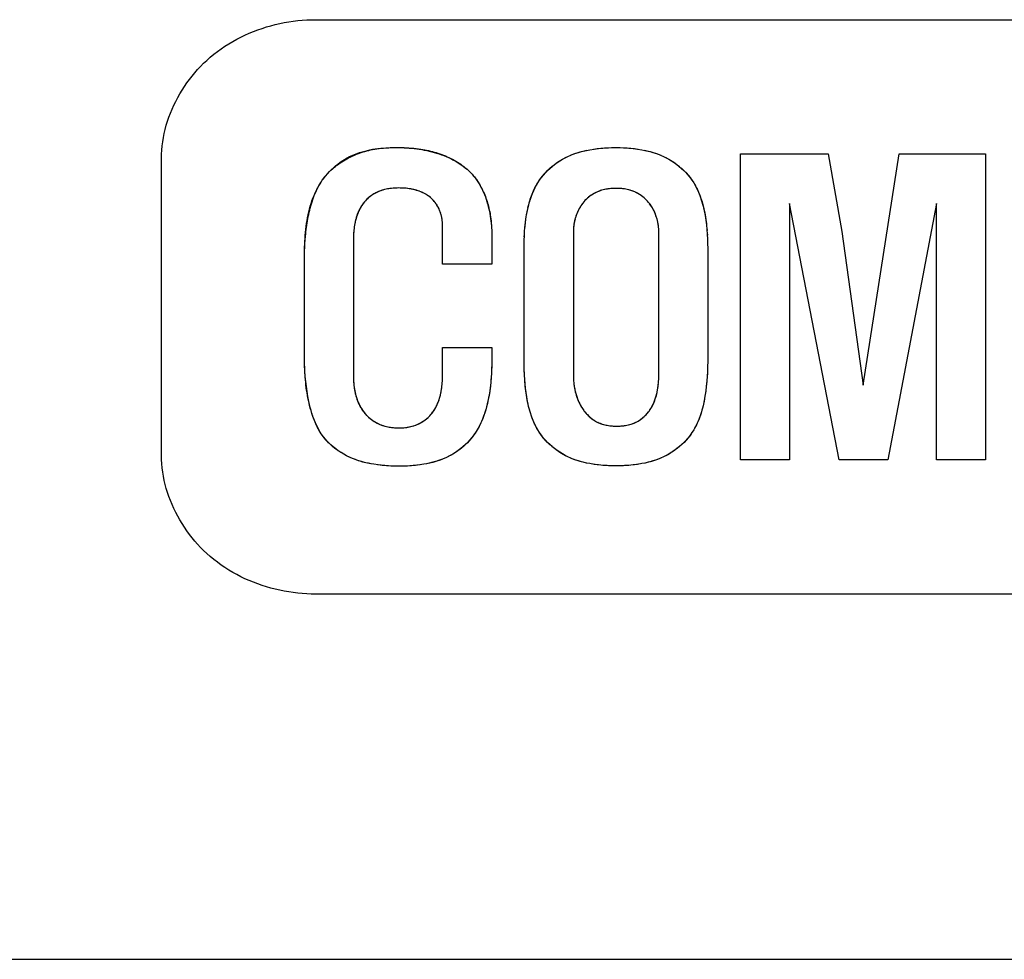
# Model space of a CAD drawing. Header units: millimetres. Extents: x 0 to 1682, y 0 to 1188.
# Tile 43 of 73: x 1232.61 to 1239.19, y 631.08 to 637.35. Entities that reach past the tile are written whole.
import ezdxf

# ---------------------------------------------------------------- set-up
doc = ezdxf.new("R2010")
doc.units = ezdxf.units.MM
doc.header["$LTSCALE"] = 92.51
doc.layers.add('PROCESSING_MODULE_COVER-SHAPE', color=7, linetype='CONTINUOUS')

msp = doc.modelspace()

# ---------------------------------------------------------------- linework, layer by layer
at = {"layer": 'PROCESSING_MODULE_COVER-SHAPE', "color": 7, "linetype": 'Continuous'}
for p, q in [((1234.585392, 637.353809), (1240.063442, 637.353809)), ((1235.09177, 636.499123), (1235.112832, 636.499519)), ((1235.109741, 636.499483), (1235.127651, 636.499597)), ((1235.143905, 636.499465), (1235.1603, 636.499066)), ((1237.424153, 636.457222), (1238.011198, 636.457222)), ((1237.424153, 634.412212), (1237.424153, 636.457222)), ((1238.011198, 636.457222), (1238.10077, 635.937702)), ((1238.244086, 634.910718), (1238.483865, 636.457222)), ((1238.483865, 636.457222), (1239.061952, 636.457222)), ((1239.061952, 636.457222), (1239.061952, 634.412212)), ((1233.554964, 634.442012), (1233.554964, 636.427078)), ((1235.200358, 636.225875), (1235.187496, 636.22717)), ((1235.396744, 636.11336), (1235.393971, 636.117827)), ((1235.401995, 636.104209), (1235.399419, 636.10882)), ((1236.814217, 636.127921), (1236.810236, 636.132694)), ((1237.752815, 636.125804), (1237.752815, 634.412212)), ((1238.084234, 634.412212), (1237.752815, 636.125804)), ((1238.73329, 636.125804), (1238.408762, 634.412212)), ((1238.73329, 634.412212), (1238.73329, 636.125804)), ((1235.423668, 636.049953), (1235.422212, 636.055083)), ((1235.993791, 636.045662), (1235.995919, 636.057859)), ((1235.99822, 636.070021), (1236.000702, 636.08214)), ((1236.33801, 636.074664), (1236.33539, 636.068878)), ((1234.845396, 635.984526), (1234.84423, 635.97767)), ((1235.430189, 636.018807), (1235.429369, 636.024023)), ((1235.432886, 635.719282), (1235.432886, 635.982488)), ((1235.990031, 636.021191), (1235.991831, 636.033437)), ((1236.311954, 635.989436), (1236.310967, 635.98314)), ((1236.322125, 636.032991), (1236.320323, 636.026852)), ((1236.866982, 636.020709), (1236.865279, 636.02689)), ((1234.840635, 635.950187), (1234.839998, 635.943324)), ((1235.761893, 635.939497), (1235.762154, 635.925687)), ((1235.762238, 635.911863), (1235.762238, 635.719282)), ((1235.983219, 635.959906), (1235.984312, 635.972146)), ((1236.307252, 635.932879), (1236.307252, 634.976519)), ((1236.876992, 635.964203), (1236.87635, 635.970508)), ((1236.877925, 635.95162), (1236.877517, 635.957906)), ((1236.878449, 634.985821), (1236.878449, 635.932879)), ((1237.201864, 635.929888), (1237.202764, 635.914881)), ((1238.10077, 635.937702), (1238.244086, 634.910718)), ((1234.838263, 635.902562), (1234.838263, 634.95516)), ((1237.2035, 635.899874), (1237.204081, 635.884871)), ((1237.204516, 635.869881), (1237.204816, 635.85491)), ((1235.978632, 635.05551), (1235.97859, 635.825047)), ((1237.204989, 635.839963), (1237.205045, 635.070571)), ((1234.509639, 635.121118), (1234.5096, 635.735474)), ((1234.509649, 635.754799), (1234.509808, 635.774253)), ((1235.762238, 635.719282), (1235.432886, 635.719282)), ((1234.509765, 635.103755), (1234.5096, 635.138439)), ((1235.432886, 635.16221), (1235.762238, 635.16221)), ((1235.432886, 634.974108), (1235.432886, 635.16221)), ((1235.762238, 635.16221), (1235.762238, 635.079872)), ((1234.509989, 635.086356), (1234.509765, 635.103755)), ((1235.978766, 635.040418), (1235.97859, 635.070571)), ((1235.979001, 635.025302), (1235.978766, 635.040418)), ((1235.979348, 635.010166), (1235.978793, 635.040733)), ((1235.979816, 634.995017), (1235.979348, 635.010166)), ((1235.980415, 634.97986), (1235.979441, 635.010893)), ((1237.204801, 635.050336), (1237.20434, 635.030126)), ((1235.430324, 634.915069), (1235.431273, 634.928436)), ((1235.431153, 634.924908), (1235.431994, 634.939952)), ((1235.981156, 634.964702), (1235.980415, 634.97986)), ((1235.982048, 634.949546), (1235.980593, 634.981064)), ((1236.877538, 634.949663), (1236.877873, 634.956932)), ((1236.878309, 634.971422), (1236.878415, 634.978635)), ((1237.200136, 634.949257), (1237.198445, 634.928966)), ((1234.840328, 634.912919), (1234.841081, 634.905821)), ((1235.753296, 634.909931), (1235.751699, 634.896426)), ((1236.86921, 634.876963), (1236.870491, 634.884176)), ((1236.874573, 634.913218), (1236.875347, 634.920507)), ((1236.343443, 634.800914), (1236.346609, 634.79414)), ((1236.406875, 634.708312), (1236.41415, 634.701734)), ((1236.413212, 634.702315), (1236.421663, 634.695127)), ((1237.150375, 634.695249), (1237.14565, 634.68295)), ((1237.160629, 634.72508), (1237.154226, 634.705438)), ((1236.602878, 634.637881), (1236.614498, 634.638188)), ((1236.181749, 634.487334), (1236.163829, 634.501527)), ((1237.752815, 634.412212), (1237.424153, 634.412212)), ((1238.408762, 634.412212), (1238.084234, 634.412212)), ((1239.061952, 634.412212), (1238.73329, 634.412212)), ((1240.063442, 633.515626), (1234.585392, 633.515626)), ((1138.234153, 631.075036), (1297.814601, 631.075036))]:
    msp.add_line(p, q, dxfattribs=at)
for points in [[(1233.554964, 636.427078), (1233.555488, 636.454843), (1233.557048, 636.482632), (1233.559626, 636.510417), (1233.563203, 636.53817), (1233.56776, 636.56586), (1233.573278, 636.593461), (1233.57974, 636.620942), (1233.587126, 636.648275), (1233.595417, 636.675431), (1233.604596, 636.702382), (1233.614643, 636.729098), (1233.625539, 636.755552), (1233.637267, 636.781713), (1233.649808, 636.807554), (1233.663142, 636.833046), (1233.677251, 636.858159), (1233.692117, 636.882866), (1233.707721, 636.907137), (1233.724045, 636.930943), (1233.741069, 636.954256), (1233.758775, 636.977047), (1233.777144, 636.999287), (1233.796158, 637.020947), (1233.815799, 637.041999), (1233.836047, 637.062414), (1233.856883, 637.082163), (1233.87998, 637.102678), (1233.90371, 637.122386), (1233.928043, 637.141287), (1233.952948, 637.159381), (1233.978397, 637.17667), (1234.004359, 637.193152), (1234.030804, 637.208828), (1234.057703, 637.223698), (1234.085025, 637.237763), (1234.112741, 637.251022), (1234.140822, 637.263477), (1234.169236, 637.275126), (1234.197954, 637.285971), (1234.226947, 637.296011), (1234.256185, 637.305246), (1234.285637, 637.313678), (1234.315273, 637.321306), (1234.345065, 637.328129), (1234.374982, 637.33415), (1234.404994, 637.339367), (1234.435071, 637.34378), (1234.465184, 637.347391), (1234.495302, 637.350199), (1234.525396, 637.352205), (1234.555436, 637.353408), (1234.585392, 637.353809)], [(1234.510097, 635.793816), (1234.510537, 635.813472), (1234.511148, 635.833201), (1234.51195, 635.852984), (1234.512963, 635.872804), (1234.514208, 635.892643), (1234.515704, 635.912481), (1234.517471, 635.9323), (1234.519531, 635.952082), (1234.521902, 635.971809), (1234.524606, 635.991461), (1234.527662, 636.011022), (1234.531091, 636.030472), (1234.534912, 636.049792), (1234.539146, 636.068965), (1234.543813, 636.087972), (1234.548933, 636.106795), (1234.554526, 636.125415), (1234.560613, 636.143814), (1234.567213, 636.161973), (1234.574347, 636.179874), (1234.582035, 636.197499), (1234.590297, 636.214829), (1234.599153, 636.231846), (1234.608624, 636.248531), (1234.61873, 636.264867), (1234.62949, 636.280833), (1234.640458, 636.295811), (1234.652024, 636.310406), (1234.664164, 636.324595), (1234.676853, 636.338351), (1234.690065, 636.351652), (1234.703776, 636.36447), (1234.717961, 636.376783), (1234.732595, 636.388564), (1234.747654, 636.39979), (1234.763112, 636.410435), (1234.778945, 636.420474), (1234.795127, 636.429883), (1234.811634, 636.438636), (1234.828442, 636.44671), (1234.844939, 636.453848), (1234.861674, 636.460353), (1234.878626, 636.466253), (1234.895776, 636.471571), (1234.913103, 636.476335), (1234.930587, 636.48057), (1234.948209, 636.484301), (1234.965949, 636.487555), (1234.983788, 636.490357), (1235.001705, 636.492733), (1235.01968, 636.494709), (1235.037694, 636.49631), (1235.055727, 636.497562), (1235.073759, 636.498491), (1235.09177, 636.499123)], [(1234.660694, 636.320967), (1234.669313, 636.330397), (1234.678236, 636.339584), (1234.687451, 636.348525), (1234.696945, 636.357219), (1234.706707, 636.365666), (1234.716725, 636.373863), (1234.726987, 636.381809), (1234.737481, 636.389503), (1234.748195, 636.396943), (1234.759118, 636.404128), (1234.770237, 636.411056), (1234.78154, 636.417727), (1234.793016, 636.424139), (1234.804653, 636.43029), (1234.816438, 636.436179), (1234.82836, 636.441805), (1234.840407, 636.447166), (1234.852567, 636.45226), (1234.864828, 636.457088), (1234.877178, 636.461646), (1234.889606, 636.465934), (1234.902099, 636.46995), (1234.914645, 636.473694), (1234.927234, 636.477163), (1234.939851, 636.480355), (1234.952487, 636.483271), (1234.965128, 636.485908), (1234.979896, 636.488639), (1234.994658, 636.491008), (1235.009416, 636.493038), (1235.024173, 636.494749), (1235.038932, 636.496163), (1235.053695, 636.497301), (1235.068464, 636.498184), (1235.083241, 636.498834), (1235.09803, 636.499272)], [(1235.127651, 636.499597), (1235.143761, 636.499513), (1235.159848, 636.49925), (1235.175918, 636.498787)], [(1235.1603, 636.499066), (1235.191977, 636.498108), (1235.208034, 636.497193), (1235.224094, 636.496022), (1235.240165, 636.494579), (1235.256252, 636.492844), (1235.272363, 636.490797), (1235.288505, 636.488422), (1235.301241, 636.486308), (1235.31399, 636.483976), (1235.326739, 636.481424), (1235.339478, 636.478648), (1235.352196, 636.475648), (1235.364881, 636.47242), (1235.377522, 636.468963), (1235.390109, 636.465274), (1235.40263, 636.46135), (1235.415073, 636.45719), (1235.427429, 636.452791), (1235.439685, 636.448151), (1235.451831, 636.443268), (1235.463855, 636.438139), (1235.475746, 636.432762), (1235.487494, 636.427135), (1235.499087, 636.421255), (1235.510514, 636.415121), (1235.521763, 636.408729), (1235.532825, 636.402078), (1235.543686, 636.395165), (1235.554338, 636.387989), (1235.564768, 636.380546), (1235.574965, 636.372834), (1235.584918, 636.364852), (1235.594616, 636.356596)], [(1235.176818, 636.498393), (1235.193437, 636.497441), (1235.210139, 636.496202), (1235.226903, 636.494672), (1235.24371, 636.492844), (1235.260539, 636.490712), (1235.277372, 636.488269), (1235.294187, 636.485511), (1235.310966, 636.48243), (1235.327688, 636.479021), (1235.344333, 636.475277), (1235.360883, 636.471193), (1235.377316, 636.466762), (1235.393613, 636.461979), (1235.409754, 636.456836), (1235.42572, 636.451329), (1235.44149, 636.445451), (1235.457045, 636.439196), (1235.472364, 636.432557), (1235.487429, 636.425529), (1235.502219, 636.418107), (1235.516714, 636.410282), (1235.530894, 636.40205), (1235.54474, 636.393405), (1235.558232, 636.38434), (1235.57135, 636.374849), (1235.584074, 636.364927), (1235.596385, 636.354566)], [(1235.97859, 635.825047), (1235.978512, 635.85328), (1235.978927, 635.881525), (1235.979887, 635.909766), (1235.981447, 635.937984), (1235.983661, 635.966163), (1235.986581, 635.994284), (1235.990262, 636.022331), (1235.994758, 636.050287), (1236.000122, 636.078132), (1236.004456, 636.097679), (1236.009286, 636.117124), (1236.014649, 636.136427), (1236.020581, 636.15555), (1236.027121, 636.174453), (1236.034305, 636.193096), (1236.04217, 636.211442), (1236.050755, 636.22945), (1236.060095, 636.247081), (1236.070229, 636.264297), (1236.081565, 636.281617), (1236.093745, 636.298421), (1236.106726, 636.31468), (1236.120465, 636.330363), (1236.134919, 636.345441), (1236.150044, 636.359885), (1236.165797, 636.373664), (1236.182135, 636.38675), (1236.199014, 636.399112), (1236.216391, 636.41072), (1236.234223, 636.421546), (1236.252467, 636.431558), (1236.271079, 636.440729)], [(1236.070229, 636.264297), (1236.079738, 636.2794), (1236.089951, 636.294103), (1236.100834, 636.308388), (1236.112352, 636.322237), (1236.12447, 636.335633), (1236.137155, 636.348557), (1236.150371, 636.360992), (1236.164084, 636.37292), (1236.178259, 636.384324), (1236.192862, 636.395185), (1236.207858, 636.405485), (1236.223212, 636.415208), (1236.23889, 636.424334), (1236.254857, 636.432847), (1236.271079, 636.440729)], [(1236.271079, 636.440729), (1236.291085, 636.449481), (1236.311415, 636.45732), (1236.332028, 636.464304), (1236.352885, 636.470492), (1236.373947, 636.475945), (1236.395174, 636.480719), (1236.416526, 636.484875)], [(1236.288617, 636.448426), (1236.306383, 636.455423), (1236.324355, 636.46176), (1236.342511, 636.467474), (1236.360828, 636.472604), (1236.379284, 636.477189), (1236.397858, 636.481266)], [(1236.416526, 636.484875), (1236.445498, 636.489592), (1236.474601, 636.493338), (1236.50381, 636.496163), (1236.5331, 636.498114), (1236.562444, 636.499243), (1236.591817, 636.499597)], [(1236.441331, 636.488984), (1236.466246, 636.492371), (1236.491251, 636.49507), (1236.516329, 636.49711), (1236.541461, 636.498523), (1236.56663, 636.499342)], [(1236.591817, 636.499597), (1236.620769, 636.49922), (1236.649694, 636.498086), (1236.678565, 636.496138), (1236.707352, 636.493323), (1236.736025, 636.489587), (1236.764557, 636.484875)], [(1236.61664, 636.499317), (1236.641445, 636.498486), (1236.666213, 636.497071), (1236.690927, 636.495036), (1236.715567, 636.492347), (1236.740117, 636.488972)], [(1236.764557, 636.484875), (1236.785706, 636.480691), (1236.806725, 636.475884), (1236.827581, 636.470404), (1236.848239, 636.464198), (1236.868664, 636.457218), (1236.888823, 636.449412), (1236.90868, 636.440729)], [(1236.783063, 636.48125), (1236.801473, 636.477154), (1236.819766, 636.472551), (1236.837918, 636.467407), (1236.855907, 636.461687), (1236.873712, 636.455357), (1236.891311, 636.448383)], [(1236.90868, 636.440729), (1236.927423, 636.431535), (1236.94581, 636.421513), (1236.963796, 636.41069), (1236.981333, 636.399094), (1236.998375, 636.386749), (1237.014877, 636.373684), (1237.030791, 636.359925), (1237.046071, 636.345499), (1237.06067, 636.330433), (1237.074543, 636.314752), (1237.087643, 636.298485), (1237.099924, 636.281658), (1237.111338, 636.264297), (1237.121534, 636.247009), (1237.130917, 636.229288), (1237.139527, 636.211176), (1237.147408, 636.192715), (1237.154601, 636.173947)], [(1236.924959, 636.432799), (1236.94098, 636.424242), (1236.956711, 636.415076), (1236.97212, 636.40532), (1236.987176, 636.394993), (1237.001846, 636.384111), (1237.0161, 636.372695)], [(1234.62949, 636.280833), (1234.636776, 636.291226), (1234.644413, 636.30138), (1234.65239, 636.311294)], [(1235.594616, 636.356596), (1235.608261, 636.343762), (1235.619685, 636.332507), (1235.630635, 636.320797), (1235.640929, 636.308832), (1235.650752, 636.296442), (1235.660111, 636.283648), (1235.669012, 636.270472)], [(1235.604047, 636.348065), (1235.613202, 636.339256), (1235.622068, 636.330168), (1235.630635, 636.320797)], [(1235.630635, 636.320797), (1235.638202, 636.312145), (1235.645523, 636.303274), (1235.652599, 636.294193)], [(1237.029906, 636.360762), (1237.043232, 636.34833), (1237.056046, 636.335418), (1237.068318, 636.322044), (1237.080014, 636.308227), (1237.091104, 636.293984), (1237.101556, 636.279335), (1237.111338, 636.264297)], [(1234.51016, 635.784474), (1234.510884, 635.808942), (1234.511924, 635.833418), (1234.513295, 635.857924), (1234.515013, 635.882482), (1234.517093, 635.907116), (1234.518495, 635.921664), (1234.520037, 635.936236), (1234.521727, 635.950823), (1234.523574, 635.965416), (1234.525588, 635.980004), (1234.527776, 635.994579), (1234.530147, 636.009131), (1234.53271, 636.02365), (1234.535474, 636.038128), (1234.538447, 636.052554), (1234.541639, 636.06692), (1234.545057, 636.081215), (1234.548712, 636.095431), (1234.55261, 636.109559), (1234.556762, 636.123588), (1234.561175, 636.137509), (1234.565859, 636.151313), (1234.570822, 636.16499), (1234.576072, 636.178531), (1234.58162, 636.191927), (1234.587473, 636.205168), (1234.59364, 636.218245), (1234.600129, 636.231147), (1234.60695, 636.243867), (1234.614112, 636.256394), (1234.621622, 636.26872), (1234.62949, 636.280833)], [(1235.659433, 636.284911), (1235.666025, 636.275436), (1235.672378, 636.265777)], [(1235.669012, 636.270472), (1235.678495, 636.255943), (1235.684376, 636.245943), (1235.690024, 636.235786), (1235.695441, 636.22548), (1235.700629, 636.215034), (1235.705588, 636.204457), (1235.710323, 636.193758), (1235.714833, 636.182946), (1235.719122, 636.172029), (1235.723191, 636.161016), (1235.727042, 636.149916), (1235.730676, 636.138739), (1235.734097, 636.127491), (1235.737305, 636.116184), (1235.740303, 636.104824), (1235.743093, 636.093422), (1235.745676, 636.081986), (1235.748054, 636.070524), (1235.75023, 636.059046), (1235.752204, 636.04756), (1235.75398, 636.036075), (1235.755858, 636.022263), (1235.757464, 636.008462), (1235.758812, 635.994669), (1235.759916, 635.980879), (1235.760788, 635.967089), (1235.761623, 635.943933)], [(1235.677462, 636.256935), (1235.685467, 636.24306), (1235.693034, 636.228868), (1235.700169, 636.21438), (1235.706878, 636.199619), (1235.713169, 636.184606), (1235.719047, 636.169363), (1235.724519, 636.153911), (1235.729591, 636.138273), (1235.734269, 636.122469), (1235.738561, 636.106522), (1235.742473, 636.090453), (1235.746011, 636.074284), (1235.749181, 636.058036), (1235.75199, 636.041732), (1235.754444, 636.025393), (1235.756551, 636.009041), (1235.758315, 635.992697), (1235.759744, 635.976383), (1235.760845, 635.960121)], [(1236.058015, 636.243248), (1236.06398, 636.253852), (1236.070229, 636.264297)], [(1237.117357, 636.254067), (1237.123107, 636.243679), (1237.128597, 636.233145), (1237.133834, 636.222477), (1237.138829, 636.211687), (1237.143587, 636.200788), (1237.148119, 636.18979), (1237.152432, 636.178708), (1237.157547, 636.16469)], [(1235.187496, 636.22717), (1235.175509, 636.228118), (1235.163485, 636.228754), (1235.151433, 636.229094), (1235.139364, 636.229157), (1235.127535, 636.228959), (1235.115713, 636.228486), (1235.103915, 636.227716), (1235.092155, 636.226624), (1235.08045, 636.225187), (1235.068815, 636.22338), (1235.057265, 636.22118), (1235.045817, 636.218562), (1235.034487, 636.215504), (1235.023289, 636.211981), (1235.01224, 636.20797), (1235.002645, 636.204016), (1234.993198, 636.199674), (1234.983919, 636.19495), (1234.974829, 636.189853), (1234.965947, 636.184391), (1234.957295, 636.178572), (1234.948893, 636.172404), (1234.940761, 636.165895), (1234.932919, 636.159054), (1234.925388, 636.151889), (1234.918189, 636.144408), (1234.910849, 636.136038), (1234.903908, 636.127334), (1234.897358, 636.118315), (1234.891193, 636.109001), (1234.885406, 636.099412), (1234.87999, 636.089568), (1234.874939, 636.079489), (1234.870247, 636.069195), (1234.865905, 636.058706), (1234.861909, 636.048042), (1234.85825, 636.037223), (1234.854922, 636.026269), (1234.851919, 636.015199), (1234.849234, 636.004035), (1234.84686, 635.992795), (1234.84479, 635.981499), (1234.843018, 635.970169), (1234.841537, 635.958823), (1234.84034, 635.947482), (1234.839421, 635.936165), (1234.838773, 635.924893), (1234.838389, 635.913685), (1234.838263, 635.902562)], [(1234.957839, 636.178995), (1234.950692, 636.173819), (1234.943742, 636.1684), (1234.937003, 636.162744), (1234.930489, 636.156856), (1234.924213, 636.150742), (1234.918189, 636.144408)], [(1235.004096, 636.204647), (1234.996053, 636.201042), (1234.988125, 636.197162), (1234.980326, 636.193012), (1234.97267, 636.188597), (1234.965169, 636.183923)], [(1235.047479, 636.21896), (1235.038549, 636.216648), (1235.029694, 636.214054), (1235.020922, 636.211165), (1235.01224, 636.20797)], [(1235.093016, 636.226695), (1235.083815, 636.225617), (1235.074654, 636.224317), (1235.065539, 636.222782), (1235.056479, 636.221)], [(1235.130073, 636.229014), (1235.120785, 636.228709), (1235.111509, 636.228228), (1235.10225, 636.227561)], [(1235.190258, 636.226987), (1235.180124, 636.227857), (1235.169962, 636.228497), (1235.159777, 636.228919), (1235.149576, 636.229135)], [(1235.279129, 636.206954), (1235.269589, 636.210338), (1235.258122, 636.213956), (1235.246552, 636.21714), (1235.23489, 636.219909), (1235.223143, 636.222279), (1235.211323, 636.224268), (1235.199437, 636.225892)], [(1235.269589, 636.210338), (1235.259898, 636.213471), (1235.25013, 636.21628), (1235.240292, 636.218777), (1235.23039, 636.220973), (1235.22043, 636.22288), (1235.210417, 636.22451)], [(1235.349601, 636.167579), (1235.341595, 636.173764), (1235.33331, 636.179573), (1235.32477, 636.185015), (1235.316, 636.190095), (1235.307026, 636.194822), (1235.297873, 636.199203), (1235.288566, 636.203244), (1235.277662, 636.207449)], [(1235.316643, 636.189426), (1235.30908, 636.19351), (1235.301386, 636.197353), (1235.293575, 636.200957), (1235.285662, 636.204322)], [(1235.351974, 636.165378), (1235.345287, 636.170674), (1235.338397, 636.175725), (1235.331316, 636.180534), (1235.32406, 636.185101)], [(1236.012563, 636.130045), (1236.016044, 636.141842), (1236.019744, 636.153552), (1236.02367, 636.165169), (1236.027828, 636.176684), (1236.032225, 636.188091), (1236.036866, 636.199383), (1236.04176, 636.210552), (1236.046912, 636.22159), (1236.052328, 636.232491)], [(1236.818077, 636.123036), (1236.810236, 636.132694), (1236.803225, 636.140833), (1236.795885, 636.148668), (1236.788232, 636.156185), (1236.780281, 636.16337), (1236.772047, 636.17021), (1236.763547, 636.176691), (1236.754794, 636.182799), (1236.745804, 636.188521), (1236.736592, 636.193843), (1236.727173, 636.198751), (1236.717563, 636.203233), (1236.707867, 636.207242), (1236.698012, 636.210833), (1236.688013, 636.214019), (1236.677883, 636.216813), (1236.667638, 636.21923), (1236.657291, 636.221284), (1236.646857, 636.222987), (1236.636351, 636.224355), (1236.625786, 636.225401), (1236.615177, 636.226139), (1236.604538, 636.226582), (1236.593884, 636.226745), (1236.582797, 636.226627), (1236.571724, 636.226207), (1236.560681, 636.225468), (1236.549683, 636.224398), (1236.538747, 636.222982), (1236.527887, 636.221204), (1236.517119, 636.219052), (1236.50646, 636.21651), (1236.495923, 636.213564), (1236.485526, 636.210199), (1236.475283, 636.206401), (1236.46521, 636.202156), (1236.455327, 636.197456), (1236.445647, 636.192308), (1236.436188, 636.186727), (1236.426969, 636.180728), (1236.418007, 636.174325), (1236.409321, 636.167531), (1236.400927, 636.160362), (1236.392844, 636.152832), (1236.385091, 636.144954), (1236.377684, 636.136744), (1236.370642, 636.128216), (1236.364041, 636.11947), (1236.357814, 636.110444), (1236.351959, 636.101159), (1236.346473, 636.091633), (1236.341356, 636.081886), (1236.336604, 636.071936), (1236.332216, 636.061802), (1236.32819, 636.051505), (1236.324524, 636.041062), (1236.321216, 636.030494), (1236.318265, 636.019819), (1236.315668, 636.009056), (1236.313424, 635.998225), (1236.31153, 635.987345), (1236.309985, 635.976435), (1236.308787, 635.965515), (1236.307933, 635.954602), (1236.307422, 635.943717), (1236.307252, 635.932879)], [(1236.456803, 636.198184), (1236.448537, 636.193885), (1236.440424, 636.189272), (1236.432477, 636.184355), (1236.42471, 636.179144), (1236.417137, 636.173651)], [(1236.498088, 636.214229), (1236.489725, 636.211635), (1236.481453, 636.208763), (1236.473278, 636.205606), (1236.46521, 636.202156)], [(1236.540996, 636.22332), (1236.532294, 636.221993), (1236.523645, 636.220428), (1236.515055, 636.218618)], [(1236.585027, 636.226675), (1236.576177, 636.226415), (1236.567341, 636.225957), (1236.558527, 636.225294)], [(1236.648286, 636.222806), (1236.6393, 636.224031), (1236.63027, 636.225015), (1236.621205, 636.22577), (1236.612113, 636.226303), (1236.603003, 636.226625)], [(1236.709238, 636.206718), (1236.7008, 636.209888), (1236.692257, 636.212751), (1236.683619, 636.215318), (1236.674895, 636.217597), (1236.666092, 636.219599)], [(1236.764394, 636.176013), (1236.756996, 636.181258), (1236.749419, 636.186233), (1236.741676, 636.190929), (1236.733778, 636.195335), (1236.725737, 636.19944)], [(1237.154601, 636.173947), (1237.16234, 636.150563), (1237.166819, 636.136333), (1237.170995, 636.122007), (1237.174876, 636.10759)], [(1234.905246, 636.129011), (1234.901215, 636.123635), (1234.897323, 636.118146), (1234.893569, 636.112547), (1234.889951, 636.106844)], [(1234.918189, 636.144408), (1234.913732, 636.139401), (1234.909418, 636.134267)], [(1235.364673, 636.154054), (1235.358441, 636.159838), (1235.349601, 636.167579)], [(1235.432886, 635.982488), (1235.432687, 635.99224), (1235.43209, 636.002045), (1235.431099, 636.011881), (1235.429719, 636.021723), (1235.427952, 636.031548), (1235.425802, 636.041331), (1235.423274, 636.051051), (1235.42037, 636.060682), (1235.417094, 636.070201), (1235.413449, 636.079585), (1235.40944, 636.08881), (1235.40507, 636.097853), (1235.400343, 636.106689), (1235.395262, 636.115295), (1235.38983, 636.123648), (1235.384052, 636.131724), (1235.377931, 636.1395), (1235.37147, 636.146951), (1235.364673, 636.154054), (1235.357302, 636.161011)], [(1235.3911, 636.122215), (1235.388132, 636.126522), (1235.385067, 636.130743), (1235.381906, 636.134874), (1235.378649, 636.138913), (1235.375297, 636.142853), (1235.37185, 636.146693), (1235.368309, 636.150428), (1235.364673, 636.154054)], [(1236.003371, 636.09421), (1236.006233, 636.106222), (1236.009295, 636.118169)], [(1236.359623, 636.113085), (1236.356184, 636.107847), (1236.352862, 636.102519), (1236.349658, 636.097105), (1236.34657, 636.091608), (1236.3436, 636.086033), (1236.340746, 636.080384)], [(1236.370642, 636.128216), (1236.366852, 636.123273), (1236.363179, 636.118228)], [(1236.40977, 636.167887), (1236.402622, 636.161863), (1236.395707, 636.155589), (1236.389039, 636.149076), (1236.382629, 636.142336), (1236.376493, 636.135378), (1236.370642, 636.128216)], [(1236.804406, 636.139515), (1236.798316, 636.146143), (1236.79198, 636.152567), (1236.785408, 636.158778), (1236.778612, 636.164763), (1236.771604, 636.170511)], [(1236.878449, 635.932879), (1236.878261, 635.944021), (1236.877694, 635.955209), (1236.876749, 635.966422), (1236.875427, 635.97764), (1236.873727, 635.988843), (1236.871649, 636.00001), (1236.869193, 636.011122), (1236.866359, 636.022157), (1236.863148, 636.033095), (1236.859558, 636.043917), (1236.85559, 636.054601), (1236.851244, 636.065128), (1236.84652, 636.075476), (1236.841418, 636.085627), (1236.835938, 636.095559), (1236.83008, 636.105252), (1236.823844, 636.114686), (1236.817229, 636.12384)], [(1236.85257, 636.063079), (1236.850035, 636.068922), (1236.84738, 636.074699), (1236.844605, 636.080406), (1236.84171, 636.086039), (1236.838695, 636.091594), (1236.83556, 636.097066), (1236.832305, 636.102451), (1236.828929, 636.107745), (1236.825432, 636.112943), (1236.821815, 636.118042), (1236.818077, 636.123036)], [(1237.161148, 636.154914), (1237.167089, 636.135657), (1237.172468, 636.11622)], [(1237.172468, 636.11622), (1237.178472, 636.09309), (1237.181792, 636.078513), (1237.184845, 636.063864), (1237.187641, 636.049151), (1237.190189, 636.03438), (1237.192498, 636.019557), (1237.194578, 636.004689), (1237.196438, 635.989781), (1237.198087, 635.974841), (1237.199535, 635.959874), (1237.200791, 635.944888)], [(1234.871041, 636.07067), (1234.868342, 636.064358), (1234.86577, 636.057976), (1234.863322, 636.051531), (1234.860997, 636.045026)], [(1234.886469, 636.101039), (1234.883121, 636.095139), (1234.879905, 636.089148), (1234.876821, 636.083069), (1234.873867, 636.076909)], [(1235.420651, 636.060184), (1235.418986, 636.065254), (1235.417219, 636.070289), (1235.415348, 636.075283), (1235.413375, 636.080235), (1235.411301, 636.085139), (1235.409125, 636.089993), (1235.406848, 636.094791), (1235.404471, 636.099531)], [(1235.428441, 636.029234), (1235.427407, 636.034436), (1235.426266, 636.039626), (1235.42502, 636.0448)], [(1236.332888, 636.063029), (1236.330502, 636.057122), (1236.328232, 636.051161), (1236.32608, 636.045149), (1236.324044, 636.039091)], [(1236.863458, 636.033035), (1236.861519, 636.03914), (1236.85946, 636.045202), (1236.857283, 636.051215), (1236.854986, 636.057175)], [(1237.177326, 636.096643), (1237.181704, 636.07697), (1237.187732, 636.045757), (1237.192734, 636.014426), (1237.19678, 635.982996), (1237.199937, 635.951486), (1237.202274, 635.919917), (1237.203859, 635.888308), (1237.20476, 635.856678), (1237.205045, 635.825047)], [(1234.852903, 636.018495), (1234.851174, 636.011758), (1234.84956, 636.004988), (1234.84806, 635.99819), (1234.846673, 635.991368)], [(1234.858794, 636.038465), (1234.856711, 636.031853), (1234.854748, 636.025195)], [(1235.432886, 635.982488), (1235.432831, 635.987629), (1235.432665, 635.992792), (1235.432388, 635.997974), (1235.432002, 636.00317), (1235.431506, 636.008377), (1235.430902, 636.01359)], [(1235.985533, 635.984402), (1235.986889, 635.996667), (1235.988386, 636.008932)], [(1236.310096, 635.976838), (1236.309341, 635.970533), (1236.308703, 635.96423), (1236.30818, 635.957933), (1236.307774, 635.951645)], [(1236.318637, 636.020679), (1236.317067, 636.014475), (1236.315614, 636.008245), (1236.314278, 636.001992), (1236.313058, 635.995721)], [(1236.875591, 635.976817), (1236.874714, 635.983124), (1236.87372, 635.989427), (1236.872609, 635.99572), (1236.871379, 636.001998), (1236.870031, 636.008259), (1236.868566, 636.014498)], [(1234.838452, 635.91604), (1234.83831, 635.909283), (1234.838263, 635.902562)], [(1234.839462, 635.936473), (1234.839027, 635.929639), (1234.83869, 635.922827)], [(1234.843172, 635.970803), (1234.842221, 635.963931), (1234.841376, 635.957057)], [(1235.761443, 635.953297), (1235.762085, 635.92784), (1235.762238, 635.911863)], [(1235.979646, 635.902023), (1235.980552, 635.921281), (1235.981739, 635.940571)], [(1236.307484, 635.945371), (1236.30731, 635.939114), (1236.307252, 635.932879)], [(1236.878449, 635.932879), (1236.878391, 635.939102), (1236.878217, 635.945351)], [(1235.978493, 635.844308), (1235.978629, 635.863549), (1235.979009, 635.882783)], [(1234.5096, 635.735474), (1234.509738, 635.759992), (1234.510097, 635.793816)], [(1234.510784, 635.051479), (1234.510325, 635.068928), (1234.509807, 635.104771)], [(1234.564851, 634.708745), (1234.559336, 634.725157), (1234.554192, 634.741686), (1234.549405, 634.758327), (1234.544963, 634.775072), (1234.540854, 634.791915), (1234.537065, 634.808848), (1234.533585, 634.825864), (1234.530401, 634.842957), (1234.5275, 634.860119), (1234.52487, 634.877343), (1234.5225, 634.894623), (1234.520376, 634.911951), (1234.518486, 634.92932), (1234.516818, 634.946724), (1234.51536, 634.964156), (1234.5141, 634.981608), (1234.513024, 634.999073), (1234.512121, 635.016545), (1234.511378, 635.034016), (1234.51047, 635.071121)], [(1235.762238, 635.079872), (1235.762022, 635.050507), (1235.761337, 635.021131), (1235.760127, 634.991763), (1235.758337, 634.96242), (1235.75591, 634.933119), (1235.75279, 634.903878), (1235.748921, 634.874714), (1235.744248, 634.845644), (1235.738715, 634.816686), (1235.732265, 634.787857), (1235.727148, 634.767673), (1235.721516, 634.747605), (1235.715339, 634.727696), (1235.708583, 634.707988), (1235.701215, 634.688525), (1235.693204, 634.66935), (1235.684516, 634.650506), (1235.675119, 634.632036), (1235.664981, 634.613982), (1235.654068, 634.596389), (1235.642348, 634.5793), (1235.629567, 634.562458), (1235.615963, 634.54621), (1235.601582, 634.530581), (1235.586471, 634.515599), (1235.570678, 634.501291), (1235.554249, 634.487683), (1235.537231, 634.474802), (1235.51967, 634.462676), (1235.501615, 634.45133), (1235.48311, 634.440792), (1235.464205, 634.431088), (1235.444944, 634.422246)], [(1235.762104, 635.057519), (1235.76169, 635.035199), (1235.760976, 635.012892), (1235.759944, 634.99058)], [(1237.205045, 635.070571), (1237.204543, 635.037284), (1237.203449, 635.004009), (1237.201696, 634.97076), (1237.199216, 634.93755), (1237.195941, 634.904393), (1237.191804, 634.871304), (1237.186736, 634.838296), (1237.180671, 634.805384), (1237.176395, 634.785136), (1237.171663, 634.764973), (1237.166424, 634.74494)], [(1234.566222, 634.703813), (1234.559893, 634.723335), (1234.554108, 634.743063), (1234.548822, 634.76295), (1234.543992, 634.78295), (1234.539573, 634.803016), (1234.533045, 634.836389), (1234.527467, 634.86981), (1234.522776, 634.903274), (1234.51891, 634.936778), (1234.515808, 634.970319), (1234.513409, 635.003892), (1234.51165, 635.037494)], [(1237.203654, 635.009926), (1237.202731, 634.989724), (1237.201561, 634.969505)], [(1234.838263, 634.95516), (1234.838413, 634.943733), (1234.838865, 634.932235), (1234.839625, 634.920686), (1234.840697, 634.909106), (1234.842084, 634.897514), (1234.843792, 634.885929), (1234.845824, 634.874373), (1234.848185, 634.862864), (1234.850879, 634.851422), (1234.85391, 634.840068), (1234.857284, 634.82882), (1234.861003, 634.817699), (1234.865073, 634.806724), (1234.869498, 634.795915), (1234.874282, 634.785292), (1234.879429, 634.774874), (1234.884945, 634.764682), (1234.890832, 634.754735), (1234.897096, 634.745053), (1234.90374, 634.735655), (1234.91077, 634.726562), (1234.918189, 634.717793), (1234.925572, 634.709806)], [(1234.838263, 634.95516), (1234.838319, 634.948185), (1234.83849, 634.941177)], [(1234.838775, 634.934142), (1234.839176, 634.927084), (1234.839693, 634.920008)], [(1235.431807, 634.934741), (1235.432296, 634.944574), (1235.432631, 634.95441), (1235.432824, 634.964253)], [(1235.431994, 634.939952), (1235.432496, 634.951416), (1235.432791, 634.962807), (1235.432886, 634.974108)], [(1235.758574, 634.968243), (1235.756847, 634.945861), (1235.754745, 634.923416)], [(1236.027663, 634.704348), (1236.020377, 634.726551), (1236.016017, 634.740965), (1236.011958, 634.755468), (1236.00819, 634.770054), (1236.004703, 634.784719), (1236.001487, 634.799456), (1235.998533, 634.81426), (1235.99583, 634.829124), (1235.993368, 634.844044), (1235.991137, 634.859013), (1235.989127, 634.874026), (1235.987329, 634.889077), (1235.985732, 634.90416), (1235.984326, 634.91927), (1235.983101, 634.934401), (1235.982048, 634.949546)], [(1236.02129, 634.723745), (1236.015523, 634.743356), (1236.010319, 634.763139), (1236.005631, 634.783054), (1236.001414, 634.803059), (1235.995992, 634.832544), (1235.991429, 634.86212), (1235.987668, 634.891774), (1235.984647, 634.921491), (1235.982308, 634.951259)], [(1236.307252, 634.976519), (1236.307405, 634.964415), (1236.307866, 634.952271), (1236.308642, 634.940104), (1236.309738, 634.927929), (1236.311161, 634.915764), (1236.312915, 634.903624), (1236.315008, 634.891524), (1236.317444, 634.879482), (1236.320229, 634.867512), (1236.323369, 634.855631), (1236.326871, 634.843856), (1236.330739, 634.832201), (1236.33498, 634.820682), (1236.3396, 634.809317), (1236.344603, 634.798121), (1236.349997, 634.787109), (1236.355786, 634.776299), (1236.361977, 634.765705), (1236.368575, 634.755344), (1236.374295, 634.74703), (1236.380289, 634.738903), (1236.386549, 634.730981), (1236.39307, 634.723285), (1236.399848, 634.715832), (1236.406877, 634.708642)], [(1236.307252, 634.976519), (1236.307312, 634.969103), (1236.307491, 634.961663)], [(1236.307791, 634.954204), (1236.308213, 634.946731), (1236.308756, 634.939247)], [(1236.309423, 634.931758), (1236.310214, 634.924268), (1236.31113, 634.916781), (1236.312171, 634.9093), (1236.313339, 634.901832)], [(1236.871786, 634.890039), (1236.873472, 634.902), (1236.874883, 634.913997), (1236.876028, 634.9278)], [(1236.876028, 634.9278), (1236.876618, 634.935093), (1236.87712, 634.942381)], [(1236.876036, 634.926013), (1236.876945, 634.938034), (1236.877626, 634.950041), (1236.87813, 634.964187)], [(1236.878093, 634.962019), (1236.878363, 634.973951), (1236.878449, 634.985821)], [(1234.841953, 634.89872), (1234.842945, 634.891619), (1234.844057, 634.884525)], [(1234.845292, 634.877441), (1234.846648, 634.870372), (1234.848128, 634.863324), (1234.849733, 634.856301), (1234.851462, 634.849307)], [(1235.416458, 634.836602), (1235.419283, 634.84788), (1235.421809, 634.859252), (1235.424048, 634.8707), (1235.426009, 634.882206), (1235.427702, 634.893751), (1235.429137, 634.905317), (1235.430324, 634.916885)], [(1235.42188, 634.859407), (1235.423356, 634.866584), (1235.424713, 634.873773)], [(1235.425955, 634.880969), (1235.427081, 634.888167), (1235.428096, 634.89536)], [(1235.749946, 634.882909), (1235.748029, 634.869391), (1235.745941, 634.855879), (1235.743676, 634.842385), (1235.741227, 634.828916), (1235.738585, 634.815483), (1235.735743, 634.802094), (1235.732696, 634.788759), (1235.729435, 634.775487), (1235.725953, 634.762287)], [(1236.314634, 634.894379), (1236.316058, 634.886946), (1236.31761, 634.879538), (1236.319293, 634.872159), (1236.321106, 634.864814)], [(1236.824706, 634.755344), (1236.830856, 634.765584), (1236.836551, 634.776057), (1236.841805, 634.786748), (1236.846635, 634.79764), (1236.851054, 634.808717), (1236.855079, 634.819962), (1236.858725, 634.831358), (1236.862006, 634.84289), (1236.864937, 634.85454), (1236.867534, 634.866293), (1236.869812, 634.878131), (1236.871665, 634.891412)], [(1236.844486, 634.793561), (1236.847267, 634.800205), (1236.849907, 634.806918), (1236.85241, 634.813695), (1236.854778, 634.820532), (1236.857015, 634.827427), (1236.859122, 634.834374), (1236.861103, 634.841371), (1236.862961, 634.848414), (1236.864697, 634.855498), (1236.866316, 634.86262), (1236.867819, 634.869776)], [(1236.871665, 634.891412), (1236.872735, 634.898667), (1236.873704, 634.905937)], [(1237.192683, 634.876098), (1237.190891, 634.86288), (1237.188943, 634.849677), (1237.186829, 634.836497), (1237.184542, 634.823347), (1237.182074, 634.810236), (1237.179417, 634.797171), (1237.176563, 634.784161)], [(1237.197199, 634.915765), (1237.195829, 634.902548), (1237.194326, 634.889323)], [(1234.853317, 634.842348), (1234.855299, 634.835429), (1234.857409, 634.828553), (1234.859647, 634.821727), (1234.862015, 634.814954)], [(1234.864513, 634.808239), (1234.867141, 634.801588), (1234.869902, 634.795005), (1234.872796, 634.788495), (1234.875823, 634.782062)], [(1235.375996, 634.742412), (1235.381948, 634.752006), (1235.387513, 634.761861), (1235.392701, 634.771959), (1235.397521, 634.782281), (1235.401983, 634.792808), (1235.406098, 634.803522), (1235.409876, 634.814405), (1235.413326, 634.825438), (1235.416724, 634.838002)], [(1235.391084, 634.769639), (1235.394267, 634.776172), (1235.397307, 634.782788), (1235.400207, 634.789479), (1235.402968, 634.796241)], [(1235.405592, 634.803069), (1235.408081, 634.809956), (1235.410437, 634.816899), (1235.412661, 634.823891), (1235.414756, 634.830927)], [(1235.416724, 634.838002), (1235.418566, 634.845111), (1235.420284, 634.852248)], [(1236.32305, 634.857505), (1236.325127, 634.850239), (1236.327337, 634.843019), (1236.329681, 634.83585), (1236.332161, 634.828736)], [(1236.334775, 634.821681), (1236.337527, 634.814689), (1236.340416, 634.807766)], [(1234.878985, 634.775712), (1234.882282, 634.769449), (1234.885715, 634.763277)], [(1234.889285, 634.757203), (1234.892994, 634.75123), (1234.896841, 634.745364), (1234.900828, 634.739608), (1234.904955, 634.733968)], [(1234.909224, 634.728449), (1234.913635, 634.723056), (1234.918189, 634.717793)], [(1235.355716, 634.715381), (1235.36289, 634.724081), (1235.369647, 634.733098)], [(1235.360266, 634.720942), (1235.364656, 634.726632), (1235.368889, 634.732446), (1235.375996, 634.742412)], [(1235.372966, 634.738379), (1235.37689, 634.744425), (1235.380661, 634.75058), (1235.384283, 634.756837), (1235.387756, 634.763192)], [(1235.722243, 634.749169), (1235.718298, 634.736143), (1235.71411, 634.723216)], [(1236.349915, 634.787446), (1236.353362, 634.780838), (1236.356951, 634.774319)], [(1236.360682, 634.767894), (1236.364556, 634.761568), (1236.368575, 634.755344)], [(1236.368575, 634.755344), (1236.373347, 634.748178), (1236.378363, 634.741139), (1236.383618, 634.73424), (1236.389104, 634.727494), (1236.394814, 634.720915), (1236.400739, 634.714516), (1236.406875, 634.708312)], [(1236.780109, 634.701704), (1236.787328, 634.708608), (1236.79428, 634.715795), (1236.800957, 634.723247), (1236.807348, 634.730947), (1236.813443, 634.738875), (1236.819232, 634.747014), (1236.824706, 634.755344)], [(1236.787399, 634.708077), (1236.793473, 634.714272), (1236.799317, 634.720672), (1236.804919, 634.727266), (1236.81027, 634.734041), (1236.815358, 634.740987), (1236.820174, 634.748092), (1236.824706, 634.755344)], [(1236.828385, 634.761499), (1236.831908, 634.767744), (1236.835276, 634.774077), (1236.838494, 634.780493), (1236.841563, 634.786989)], [(1237.16301, 634.732812), (1237.159047, 634.720188), (1237.154838, 634.707664)], [(1237.173503, 634.771212), (1237.17023, 634.758332), (1237.166735, 634.74553), (1237.160629, 634.72508)], [(1234.685853, 634.513096), (1234.670713, 634.528169), (1234.656091, 634.54374), (1234.642329, 634.559986), (1234.62949, 634.576888), (1234.618109, 634.593649), (1234.607583, 634.610945), (1234.597867, 634.62873), (1234.588918, 634.646956), (1234.58069, 634.665576), (1234.57314, 634.684544), (1234.564851, 634.708745)], [(1234.622501, 634.587239), (1234.615835, 634.597806), (1234.609478, 634.60857), (1234.603415, 634.619514), (1234.597632, 634.63062), (1234.592118, 634.64187), (1234.586856, 634.653247), (1234.581834, 634.664731), (1234.577038, 634.676306), (1234.570747, 634.69246)], [(1234.918189, 634.717793), (1234.924427, 634.711122), (1234.933289, 634.702138)], [(1234.930903, 634.704649), (1234.937607, 634.698382), (1234.944527, 634.692331), (1234.951654, 634.686505), (1234.958976, 634.680912)], [(1234.933289, 634.702138), (1234.941324, 634.694798), (1234.949657, 634.687796), (1234.95827, 634.681143), (1234.967146, 634.674848), (1234.976265, 634.668922), (1234.985611, 634.663375), (1234.995165, 634.658217), (1235.004909, 634.653457), (1235.014824, 634.649106), (1235.025585, 634.644917), (1235.036505, 634.641192), (1235.047569, 634.637916), (1235.058762, 634.635075), (1235.070066, 634.632654), (1235.081466, 634.630639), (1235.092948, 634.629016), (1235.104494, 634.627771), (1235.116089, 634.626888), (1235.127718, 634.626353), (1235.139364, 634.626153), (1235.150899, 634.626275), (1235.16242, 634.626727), (1235.173911, 634.627526), (1235.185354, 634.628689), (1235.196735, 634.630232), (1235.208036, 634.632172), (1235.219241, 634.634527), (1235.230335, 634.637311), (1235.241301, 634.640544), (1235.252123, 634.64424), (1235.262785, 634.648417), (1235.272367, 634.652662), (1235.281782, 634.657311), (1235.29101, 634.662351), (1235.300032, 634.667772), (1235.308826, 634.673561), (1235.317374, 634.679706), (1235.325655, 634.686197), (1235.33365, 634.693022), (1235.341338, 634.700169), (1235.3487, 634.707625), (1235.355716, 634.715381)], [(1234.966484, 634.675564), (1234.974166, 634.670468), (1234.982012, 634.665634), (1234.990011, 634.661071), (1234.998153, 634.65679), (1235.006428, 634.652798)], [(1235.270907, 634.651989), (1235.278912, 634.655854), (1235.286788, 634.660002), (1235.294523, 634.664427), (1235.302103, 634.66912), (1235.309517, 634.674073)], [(1235.316752, 634.679279), (1235.323796, 634.68473), (1235.330637, 634.690418), (1235.337261, 634.696334), (1235.343658, 634.702472), (1235.349813, 634.708824)], [(1235.694794, 634.672698), (1235.689288, 634.660412), (1235.683496, 634.648282)], [(1235.709673, 634.710399), (1235.70498, 634.697701), (1235.700023, 634.685131)], [(1236.053207, 634.643295), (1236.048087, 634.654018), (1236.043223, 634.664866), (1236.038602, 634.675825), (1236.034212, 634.68688), (1236.03004, 634.698016), (1236.025048, 634.712233)], [(1236.165381, 634.500684), (1236.149618, 634.514735), (1236.134503, 634.529457), (1236.120082, 634.544818), (1236.106399, 634.560787), (1236.0935, 634.577332), (1236.081428, 634.594423), (1236.070229, 634.612028), (1236.060139, 634.629732), (1236.050882, 634.647857), (1236.042414, 634.666362), (1236.03469, 634.685207), (1236.027663, 634.704348)], [(1236.419744, 634.696539), (1236.426464, 634.690997), (1236.433364, 634.685703), (1236.440438, 634.680671), (1236.447677, 634.675914), (1236.455076, 634.671445), (1236.462626, 634.667279)], [(1236.421663, 634.695127), (1236.42941, 634.688841), (1236.437385, 634.682893), (1236.445583, 634.677305), (1236.453999, 634.672093), (1236.462626, 634.667279), (1236.471851, 634.66269), (1236.481285, 634.658541), (1236.490908, 634.654816), (1236.500706, 634.651503), (1236.51066, 634.648586), (1236.520754, 634.646053), (1236.53097, 634.643888), (1236.541292, 634.642079), (1236.551702, 634.64061), (1236.562183, 634.639469), (1236.572719, 634.63864), (1236.583292, 634.638111), (1236.593884, 634.637866), (1236.604197, 634.637893)], [(1236.470155, 634.663503), (1236.477815, 634.660021), (1236.485595, 634.656826), (1236.493488, 634.653911), (1236.501486, 634.651266)], [(1236.614498, 634.638188), (1236.624772, 634.638766), (1236.635005, 634.639637), (1236.645181, 634.640815), (1236.655286, 634.642312), (1236.665304, 634.644141), (1236.675222, 634.646314), (1236.685023, 634.648844), (1236.694694, 634.651743), (1236.704219, 634.655023), (1236.713585, 634.658698), (1236.722774, 634.662779), (1236.731774, 634.667279), (1236.740378, 634.672092), (1236.748776, 634.677299), (1236.756958, 634.682883), (1236.764914, 634.688824), (1236.772635, 634.695104), (1236.781104, 634.702098)], [(1236.673788, 634.646052), (1236.682386, 634.648205), (1236.690894, 634.650637), (1236.699304, 634.653357), (1236.707606, 634.656373), (1236.715791, 634.659693), (1236.72385, 634.663325)], [(1236.731774, 634.667279), (1236.739312, 634.671419), (1236.746704, 634.675856), (1236.753939, 634.680579), (1236.761007, 634.685576), (1236.767898, 634.690836), (1236.774601, 634.696347)], [(1237.154838, 634.707664), (1237.147165, 634.686058), (1237.139397, 634.666982), (1237.130869, 634.648256), (1237.121533, 634.629924), (1237.111338, 634.612028), (1237.100113, 634.594409), (1237.088004, 634.577313), (1237.075056, 634.560768), (1237.061317, 634.544805), (1237.046832, 634.529453), (1237.031649, 634.514741), (1237.015814, 634.5007), (1236.999373, 634.487359), (1236.982374, 634.474748), (1236.964861, 634.462896), (1236.946883, 634.451834), (1236.928485, 634.44159), (1236.909714, 634.432194)], [(1237.140655, 634.670774), (1237.135381, 634.658731), (1237.12982, 634.646826), (1237.123965, 634.635069), (1237.117807, 634.623467)], [(1235.014824, 634.649106), (1235.023262, 634.645746), (1235.031801, 634.642682), (1235.040434, 634.639906), (1235.049153, 634.63741)], [(1235.05795, 634.635187), (1235.066818, 634.633228), (1235.075748, 634.631526), (1235.084733, 634.630074), (1235.093766, 634.628863)], [(1235.102837, 634.627885), (1235.111941, 634.627133), (1235.121068, 634.626599), (1235.130212, 634.626275)], [(1235.148428, 634.626227), (1235.157485, 634.6265), (1235.166527, 634.626981), (1235.175546, 634.627678)], [(1235.184535, 634.6286), (1235.193486, 634.629756), (1235.202391, 634.631153), (1235.211242, 634.6328), (1235.220031, 634.634707)], [(1235.228751, 634.63688), (1235.237395, 634.639329), (1235.245953, 634.642063), (1235.254419, 634.645089), (1235.262785, 634.648417)], [(1235.677411, 634.636318), (1235.671027, 634.624528), (1235.664335, 634.612922), (1235.65733, 634.601509), (1235.650003, 634.590298), (1235.642348, 634.5793)], [(1236.070229, 634.612028), (1236.064266, 634.622286), (1236.058596, 634.632713)], [(1236.150122, 634.513699), (1236.136921, 634.526379), (1236.124259, 634.539547), (1236.11217, 634.553184), (1236.100689, 634.56727), (1236.089849, 634.581786), (1236.079685, 634.596712), (1236.070229, 634.612028)], [(1236.509579, 634.648885), (1236.517759, 634.64676), (1236.526017, 634.644883), (1236.534346, 634.643246), (1236.542735, 634.641841)], [(1236.551178, 634.640662), (1236.559665, 634.6397), (1236.568188, 634.638947), (1236.576738, 634.638395), (1236.585306, 634.638038)], [(1236.611863, 634.6381), (1236.620832, 634.638531), (1236.629776, 634.639184), (1236.638684, 634.640065), (1236.647549, 634.641185), (1236.656361, 634.64255)], [(1237.111338, 634.612028), (1237.101728, 634.596761), (1237.091432, 634.581876), (1237.080483, 634.567392), (1237.068912, 634.553329), (1237.056751, 634.539708), (1237.044032, 634.526548), (1237.030787, 634.51387)], [(1234.673469, 634.524951), (1234.661607, 634.537266), (1234.6503, 634.550033), (1234.639584, 634.563243), (1234.62949, 634.576888)], [(1235.642348, 634.5793), (1235.632432, 634.565693), (1235.621924, 634.552485), (1235.610852, 634.539685), (1235.599247, 634.527306), (1235.587139, 634.51536), (1235.574558, 634.503858), (1235.561533, 634.492812), (1235.548095, 634.482233), (1235.534272, 634.472133), (1235.520095, 634.462524)], [(1234.754431, 634.461015), (1234.739939, 634.470445), (1234.725802, 634.480376), (1234.712053, 634.4908), (1234.698725, 634.50171), (1234.685853, 634.513096)], [(1234.973655, 634.382811), (1234.952848, 634.386471), (1234.932144, 634.390673), (1234.911567, 634.395469), (1234.891142, 634.400915), (1234.870894, 634.407063), (1234.850848, 634.413969), (1234.831028, 634.421686), (1234.811392, 634.430291), (1234.792071, 634.439748), (1234.773123, 634.450038), (1234.754612, 634.461141), (1234.736596, 634.473038), (1234.719138, 634.485709), (1234.702298, 634.499134), (1234.686136, 634.513294)], [(1236.271079, 634.432194), (1236.254784, 634.440261), (1236.238758, 634.448974), (1236.223033, 634.458312), (1236.207643, 634.468256), (1236.192624, 634.478786), (1236.178008, 634.489883)], [(1236.416526, 634.387235), (1236.395157, 634.391476), (1236.373919, 634.396347), (1236.352851, 634.401908), (1236.331994, 634.408215), (1236.311386, 634.415327), (1236.291068, 634.423301), (1236.271079, 634.432194), (1236.252363, 634.44157), (1236.234027, 634.451803), (1236.216116, 634.462862), (1236.198675, 634.474716), (1236.181749, 634.487334)], [(1237.017048, 634.501693), (1237.002847, 634.490039), (1236.988215, 634.478926), (1236.973185, 634.468375), (1236.957787, 634.458407), (1236.942055, 634.44904), (1236.92602, 634.440296)], [(1234.585392, 633.515626), (1234.555442, 633.516025), (1234.525406, 633.517225), (1234.495315, 633.519224), (1234.4652, 633.522024), (1234.435089, 633.525624), (1234.405013, 633.530026), (1234.375002, 633.535229), (1234.345086, 633.541233), (1234.315294, 633.54804), (1234.285656, 633.55565), (1234.256203, 633.564062), (1234.226965, 633.573278), (1234.19797, 633.583297), (1234.16925, 633.59412), (1234.140834, 633.605748), (1234.112752, 633.61818), (1234.085033, 633.631417), (1234.057709, 633.64546), (1234.030808, 633.660309), (1234.004362, 633.675963), (1233.978398, 633.692424), (1233.952949, 633.709693), (1233.928042, 633.727768), (1233.903709, 633.746651), (1233.87998, 633.766342), (1233.856883, 633.786841), (1233.836041, 633.806583), (1233.815789, 633.826993), (1233.796145, 633.848041), (1233.777128, 633.869699), (1233.758757, 633.891938), (1233.741049, 633.914729), (1233.724024, 633.938043), (1233.7077, 633.961852), (1233.692096, 633.986126), (1233.67723, 634.010836), (1233.663122, 634.035954), (1233.649788, 634.061451), (1233.637249, 634.087298), (1233.625523, 634.113466), (1233.614628, 634.139926), (1233.604583, 634.16665), (1233.595406, 634.193608), (1233.587116, 634.220771), (1233.579732, 634.248111), (1233.573273, 634.275599), (1233.567756, 634.303206), (1233.5632, 634.330902), (1233.559624, 634.35866), (1233.557048, 634.386451), (1233.555488, 634.414244), (1233.554964, 634.442012)], [(1234.831028, 634.421686), (1234.815268, 634.428482), (1234.799695, 634.435821), (1234.784342, 634.443695), (1234.769243, 634.452096)], [(1234.955453, 634.385991), (1234.937328, 634.389581), (1234.919295, 634.393615), (1234.901368, 634.39813), (1234.883563, 634.403159), (1234.865895, 634.408738), (1234.848378, 634.414902)], [(1235.444944, 634.422246), (1235.425934, 634.414494), (1235.406664, 634.407533), (1235.387164, 634.401316), (1235.367465, 634.395796), (1235.347599, 634.390925), (1235.327595, 634.386657), (1235.307485, 634.382945)], [(1235.428279, 634.415435), (1235.411432, 634.409227), (1235.394421, 634.403591), (1235.377263, 634.398498), (1235.359973, 634.393917), (1235.342569, 634.389818), (1235.325067, 634.386171)], [(1235.505594, 634.453417), (1235.490799, 634.444824), (1235.475739, 634.436757), (1235.460444, 634.429227), (1235.444944, 634.422246)], [(1236.397838, 634.390915), (1236.379247, 634.395072), (1236.360779, 634.399746), (1236.342455, 634.404974), (1236.3243, 634.410795), (1236.306336, 634.417246), (1236.288588, 634.424367)], [(1236.909714, 634.432194), (1236.889854, 634.423344), (1236.869677, 634.415391), (1236.849221, 634.408281), (1236.828522, 634.401963), (1236.807617, 634.396385), (1236.786541, 634.391493), (1236.765332, 634.387235)], [(1236.892342, 634.424394), (1236.874729, 634.417288), (1236.856901, 634.410841), (1236.838879, 634.405017), (1236.820688, 634.399779), (1236.80235, 634.395094), (1236.783891, 634.390924)], [(1235.144187, 634.369838), (1235.115631, 634.370121), (1235.087097, 634.371106), (1235.058608, 634.372831), (1235.030188, 634.375333), (1235.001863, 634.378647), (1234.973655, 634.382811)], [(1235.119702, 634.370038), (1235.095232, 634.370749), (1235.070793, 634.371995), (1235.046401, 634.373801), (1235.02207, 634.376189), (1234.997816, 634.379184)], [(1235.307485, 634.382945), (1235.280478, 634.378779), (1235.253358, 634.375471), (1235.226146, 634.372972), (1235.198866, 634.371234), (1235.171539, 634.370205), (1235.144187, 634.369838)], [(1235.284361, 634.379315), (1235.261143, 634.376324), (1235.237846, 634.37394), (1235.214486, 634.372131), (1235.19108, 634.370866), (1235.167641, 634.370112)], [(1236.591817, 634.372249), (1236.562437, 634.372613), (1236.533087, 634.373762), (1236.503794, 634.375747), (1236.474584, 634.378619), (1236.445486, 634.382432), (1236.416526, 634.387235)], [(1236.566627, 634.372513), (1236.541454, 634.373348), (1236.51632, 634.374787), (1236.491241, 634.376862), (1236.466237, 634.379607), (1236.441326, 634.383054)], [(1236.765332, 634.387235), (1236.736678, 634.382434), (1236.707879, 634.378628), (1236.678964, 634.375762), (1236.649962, 634.373781), (1236.620903, 634.372628), (1236.591817, 634.372249)], [(1236.740787, 634.38306), (1236.71613, 634.379621), (1236.691379, 634.376883), (1236.666554, 634.374812), (1236.641673, 634.373372), (1236.616755, 634.372529)]]:
    msp.add_lwpolyline(points, dxfattribs=at)

doc.saveas('drawing.dxf')
